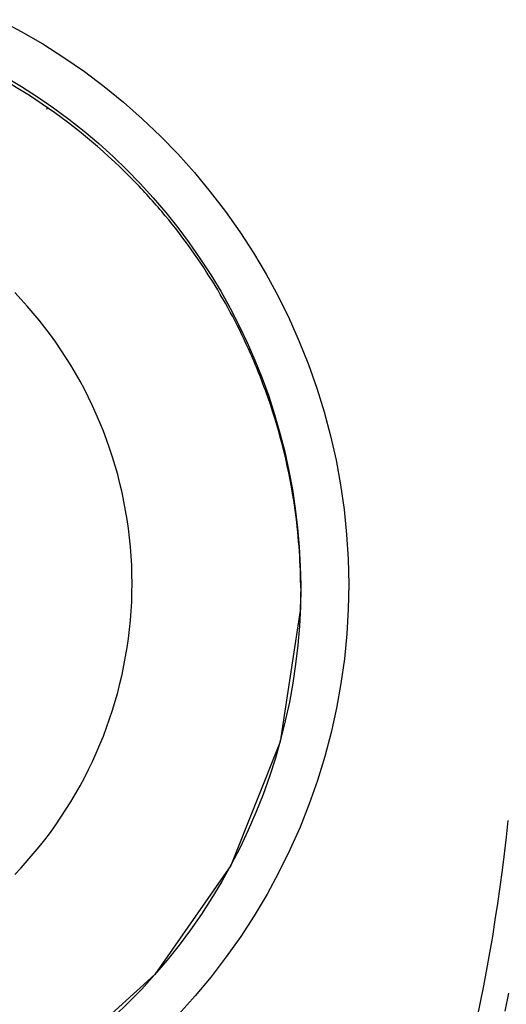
# Model space of a CAD drawing. Header units: millimetres. Extents: x 6 to 204, y 6 to 291.
# Tile 34 of 43: x 135 to 139, y 215 to 223. Entities that reach past the tile are written whole.
import ezdxf

# ---------------------------------------------------------------- set-up
doc = ezdxf.new("R2010")
doc.units = ezdxf.units.MM
doc.header["$LTSCALE"] = 19.36
doc.layers.get('0').update_dxf_attribs({"linetype": 'CONTINUOUS'})
doc.layers.add('03___PRT_ALL_CURVES', color=7, linetype='CONTINUOUS')

msp = doc.modelspace()

# ---------------------------------------------------------------- linework, layer by layer
at = {"color": 7}
for p, q in [((134.9907, 222.766), (135.1649, 222.6732)), ((135.1649, 222.6732), (135.3353, 222.5738)), ((135.3353, 222.5738), (135.5017, 222.4678)), ((135.5017, 222.4678), (135.6639, 222.3554)), ((135.0358, 222.3167), (135.1665, 222.2384)), ((135.6639, 222.3554), (135.8215, 222.2368)), ((135.1665, 222.2384), (135.2945, 222.156)), ((135.8215, 222.2368), (135.9744, 222.1122)), ((135.2945, 222.156), (135.4198, 222.0695)), ((135.4198, 222.0695), (135.5422, 221.9789)), ((135.9744, 222.1122), (136.1223, 221.9817)), ((135.5422, 221.9789), (135.6615, 221.8844)), ((136.1223, 221.9817), (136.265, 221.8455)), ((135.6615, 221.8844), (135.7778, 221.7862)), ((136.265, 221.8455), (136.4022, 221.7039)), ((135.7778, 221.7862), (135.8907, 221.6842)), ((135.8907, 221.6842), (136.0002, 221.5785)), ((136.4022, 221.7039), (136.5339, 221.5569)), ((136.0002, 221.5785), (136.1062, 221.4693)), ((136.5339, 221.5569), (136.6597, 221.4049)), ((136.1062, 221.4693), (136.2086, 221.3567)), ((136.2086, 221.3567), (136.3073, 221.2409)), ((136.6597, 221.4049), (136.7796, 221.2482)), ((136.3073, 221.2409), (136.4022, 221.1218)), ((136.7796, 221.2482), (136.8932, 221.0868)), ((136.4022, 221.1218), (136.4931, 220.9998)), ((136.8932, 221.0868), (137.0006, 220.9212)), ((136.4931, 220.9998), (136.5801, 220.8748)), ((137.0006, 220.9212), (137.1014, 220.7516)), ((136.5801, 220.8748), (136.663, 220.747)), ((136.663, 220.747), (136.7417, 220.6166)), ((137.1014, 220.7516), (137.1955, 220.5781)), ((135.1645, 220.5531), (135.1148, 220.606)), ((136.7417, 220.6166), (136.8161, 220.4837)), ((137.1955, 220.5781), (137.2827, 220.4011)), ((135.2131, 220.499), (135.1645, 220.5531)), ((135.2605, 220.4439), (135.2131, 220.499)), ((135.3066, 220.3878), (135.2605, 220.4439)), ((136.8161, 220.4837), (136.8862, 220.3484)), ((135.3516, 220.3308), (135.3066, 220.3878)), ((136.8862, 220.3484), (136.9518, 220.2108)), ((137.2827, 220.4011), (137.3629, 220.2208)), ((135.3953, 220.2727), (135.3516, 220.3308)), ((135.4377, 220.2137), (135.3953, 220.2727)), ((135.4788, 220.1538), (135.4377, 220.2137)), ((136.9518, 220.2108), (137.0129, 220.0711)), ((137.3629, 220.2208), (137.4358, 220.0374)), ((135.5185, 220.093), (135.4788, 220.1538)), ((135.557, 220.0313), (135.5185, 220.093)), ((135.5941, 219.9689), (135.557, 220.0313)), ((137.0129, 220.0711), (137.0694, 219.9294)), ((137.4358, 220.0374), (137.5014, 219.8513)), ((135.6298, 219.9056), (135.5941, 219.9689)), ((135.6641, 219.8415), (135.6298, 219.9056)), ((137.0694, 219.9294), (137.1212, 219.7859)), ((135.697, 219.7768), (135.6641, 219.8415)), ((137.5014, 219.8513), (137.5597, 219.6627)), ((135.7285, 219.7113), (135.697, 219.7768)), ((137.1212, 219.7859), (137.1682, 219.6407)), ((135.7586, 219.6452), (135.7285, 219.7113)), ((135.7872, 219.5784), (135.7586, 219.6452)), ((137.1682, 219.6407), (137.2106, 219.494)), ((137.5597, 219.6627), (137.6104, 219.472)), ((135.8143, 219.511), (135.7872, 219.5784)), ((135.8399, 219.443), (135.8143, 219.511)), ((137.2106, 219.494), (137.2481, 219.3462)), ((135.8641, 219.3745), (135.8399, 219.443)), ((137.6104, 219.472), (137.6536, 219.2794)), ((135.8868, 219.3055), (135.8641, 219.3745)), ((137.2481, 219.3462), (137.2809, 219.1972)), ((135.9079, 219.236), (135.8868, 219.3055)), ((137.6536, 219.2794), (137.6892, 219.0853)), ((135.9275, 219.166), (135.9079, 219.236)), ((137.2809, 219.1972), (137.3088, 219.0474)), ((135.9456, 219.0957), (135.9275, 219.166)), ((135.9622, 219.0249), (135.9456, 219.0957)), ((135.9772, 218.9538), (135.9622, 219.0249)), ((137.3088, 219.0474), (137.3318, 218.8968)), ((137.6892, 219.0853), (137.7172, 218.8899)), ((135.9906, 218.8824), (135.9772, 218.9538)), ((136.0025, 218.8106), (135.9906, 218.8824)), ((137.3318, 218.8968), (137.35, 218.7458)), ((137.7172, 218.8899), (137.7373, 218.6936)), ((136.0127, 218.7387), (136.0025, 218.8106)), ((136.0215, 218.6665), (136.0127, 218.7387)), ((137.35, 218.7458), (137.3632, 218.5944)), ((136.0286, 218.5942), (136.0215, 218.6665)), ((137.7373, 218.6936), (137.7497, 218.4966)), ((136.0342, 218.5217), (136.0286, 218.5942)), ((137.3632, 218.5944), (137.3714, 218.443)), ((136.0381, 218.4492), (136.0342, 218.5217)), ((137.7497, 218.4966), (137.7541, 218.2993)), ((136.0405, 218.3767), (136.0381, 218.4492)), ((137.3714, 218.443), (137.3746, 218.2915)), ((136.0413, 218.3041), (136.0405, 218.3767)), ((136.0405, 218.2316), (136.0413, 218.3041)), ((137.3746, 218.2915), (137.3712, 218.0917)), ((137.3746, 218.2698), (137.3721, 218.1187)), ((137.3746, 218.2915), (137.3747, 218.2698)), ((137.7541, 218.2993), (137.7506, 218.102)), ((136.0342, 218.0865), (136.0381, 218.159)), ((136.0381, 218.159), (136.0405, 218.2316)), ((136.0286, 218.014), (136.0342, 218.0865)), ((137.3712, 218.0917), (137.2115, 217.0505)), ((137.3721, 218.1187), (137.3646, 217.9674)), ((137.7506, 218.102), (137.7391, 217.905)), ((136.0215, 217.9417), (136.0286, 218.014)), ((136.0127, 217.8695), (136.0215, 217.9417)), ((137.3646, 217.9674), (137.352, 217.8163)), ((136.0025, 217.7976), (136.0127, 217.8695)), ((137.7391, 217.905), (137.7198, 217.7086)), ((135.9906, 217.7259), (136.0025, 217.7976)), ((137.352, 217.8163), (137.3346, 217.6654)), ((135.9772, 217.6544), (135.9906, 217.7259)), ((137.7198, 217.7086), (137.6927, 217.513)), ((135.9622, 217.5833), (135.9772, 217.6544)), ((137.3346, 217.6654), (137.3122, 217.5151)), ((135.9456, 217.5126), (135.9622, 217.5833)), ((135.9275, 217.4422), (135.9456, 217.5126)), ((137.3122, 217.5151), (137.285, 217.3654)), ((137.6927, 217.513), (137.6579, 217.3187)), ((135.9079, 217.3722), (135.9275, 217.4422)), ((135.8641, 217.2337), (135.8868, 217.3027)), ((135.8868, 217.3027), (135.9079, 217.3722)), ((137.285, 217.3654), (137.2529, 217.2166)), ((137.6579, 217.3187), (137.6153, 217.126)), ((135.8399, 217.1652), (135.8641, 217.2337)), ((135.8143, 217.0972), (135.8399, 217.1652)), ((137.2529, 217.2166), (137.2159, 217.0688)), ((135.7872, 217.0298), (135.8143, 217.0972)), ((137.2159, 217.0688), (137.1742, 216.9223)), ((137.6153, 217.126), (137.5652, 216.9351)), ((135.7586, 216.9631), (135.7872, 217.0298)), ((137.2115, 217.0505), (136.8216, 216.0738)), ((135.7285, 216.8969), (135.7586, 216.9631)), ((137.1742, 216.9223), (137.1277, 216.7772)), ((137.5652, 216.9351), (137.5075, 216.7463)), ((135.697, 216.8315), (135.7285, 216.8969)), ((135.6298, 216.7026), (135.6641, 216.7667)), ((135.6641, 216.7667), (135.697, 216.8315)), ((137.1277, 216.7772), (137.0765, 216.6338)), ((135.5941, 216.6394), (135.6298, 216.7026)), ((137.5075, 216.7463), (137.4423, 216.56)), ((135.557, 216.5769), (135.5941, 216.6394)), ((137.0765, 216.6338), (137.0205, 216.4922)), ((135.5185, 216.5152), (135.557, 216.5769)), ((137.4423, 216.56), (137.3697, 216.3765)), ((135.4377, 216.3945), (135.4788, 216.4544)), ((135.4788, 216.4544), (135.5185, 216.5152)), ((137.0205, 216.4922), (136.9599, 216.3526)), ((135.3953, 216.3355), (135.4377, 216.3945)), ((137.3697, 216.3765), (137.2897, 216.1961)), ((135.3516, 216.2775), (135.3953, 216.3355)), ((136.9599, 216.3526), (136.8947, 216.2151)), ((135.2605, 216.1643), (135.3066, 216.2204)), ((135.3066, 216.2204), (135.3516, 216.2775)), ((136.8947, 216.2151), (136.825, 216.0799)), ((135.2131, 216.1092), (135.2605, 216.1643)), ((137.2897, 216.1961), (137.2026, 216.0191)), ((135.1148, 216.0022), (135.1645, 216.0552)), ((135.1645, 216.0552), (135.2131, 216.1092)), ((136.8216, 216.0738), (136.2222, 215.2112)), ((136.825, 216.0799), (136.751, 215.9471)), ((137.2026, 216.0191), (137.1084, 215.8456)), ((136.751, 215.9471), (136.6726, 215.8168)), ((137.1084, 215.8456), (137.0075, 215.676)), ((136.6726, 215.8168), (136.59, 215.6892)), ((136.59, 215.6892), (136.5033, 215.5644)), ((137.0075, 215.676), (136.8999, 215.5105)), ((136.5033, 215.5644), (136.4126, 215.4425)), ((136.8999, 215.5105), (136.7859, 215.3494)), ((136.4126, 215.4425), (136.318, 215.3236)), ((136.318, 215.3236), (136.2195, 215.2079)), ((136.7859, 215.3494), (136.6657, 215.1929)), ((136.2222, 215.2112), (135.4448, 214.5058)), ((136.2195, 215.2079), (136.1174, 215.0954)), ((136.6657, 215.1929), (136.5395, 215.0412)), ((136.1174, 215.0954), (136.0116, 214.9864)), ((136.5395, 215.0412), (136.4074, 214.8946)), ((136.0116, 214.9864), (135.9023, 214.881))]:
    msp.add_line(p, q, dxfattribs=at)
for p, q in [((139.0129, 216.4295), (138.9982, 216.298)), ((138.9982, 216.298), (138.9826, 216.1665)), ((138.9826, 216.1665), (138.9661, 216.0352)), ((138.9661, 216.0352), (138.9485, 215.9041)), ((138.9485, 215.9041), (138.9299, 215.773)), ((138.9299, 215.773), (138.9103, 215.6421)), ((138.9103, 215.6421), (138.8895, 215.5114)), ((138.8895, 215.5114), (138.8675, 215.3809)), ((138.8675, 215.3809), (138.8443, 215.2506)), ((138.8443, 215.2506), (138.8198, 215.1205)), ((138.8198, 215.1205), (138.794, 214.9907)), ((139.0171, 215.0639), (138.9883, 214.9202)), ((138.794, 214.9907), (138.7668, 214.8611))]:
    msp.add_line(p, q)
for centre, radius, start, end in [((132.7106, 218.2355), 4.6676, 44.58611, 68.59276), ((132.7159, 218.2411), 4.6599, 40.17834, 44.58162), ((132.712, 218.2383), 4.6647, 31.79865, 40.17416), ((132.7154, 218.2414), 4.6602, 23.85037, 31.78835), ((132.7162, 218.2424), 4.6589, 19.18871, 23.84264), ((132.7152, 218.2432), 4.6597, 8.1629, 19.17614), ((132.717, 218.2449), 4.6576, 0.57161, 8.14557), ((132.7378, 218.2455), 4.6368, 0.2998, 0.56674)]:
    msp.add_arc(centre, radius, start, end, dxfattribs=at)
at = {"layer": '03___PRT_ALL_CURVES', "color": 7}
msp.add_line((135.3632, 222.0604), (135.3725, 222.0626), dxfattribs=at)

doc.saveas('drawing.dxf')
